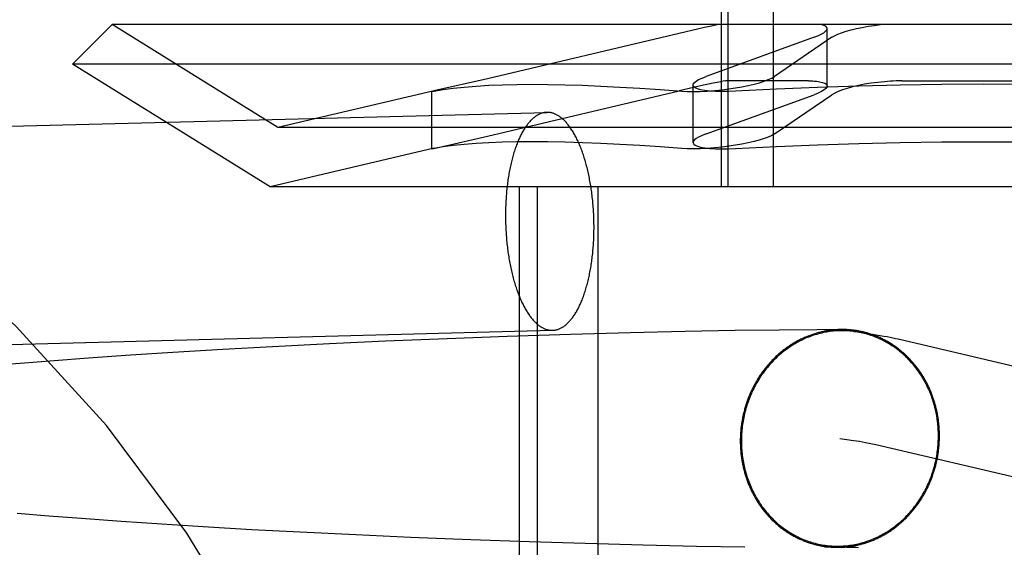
# Model space of a CAD drawing. Header units: inches. Extents: x 0 to 227, y 0 to 147.
# Tile 49 of 83: x 78.6997 to 78.8759, y 74.8325 to 74.9268. Entities that reach past the tile are written whole.
import ezdxf

# ---------------------------------------------------------------- set-up
doc = ezdxf.new("R2010")
doc.units = ezdxf.units.IN
doc.header["$LTSCALE"] = 12.466667
doc.header["$MEASUREMENT"] = 0
doc.linetypes.add('HIDDEN', pattern=[0.2, 0.1, -0.1])
doc.layers.add('DEFAULT_2', color=8, linetype='HIDDEN')

msp = doc.modelspace()

# ---------------------------------------------------------------- linework, layer by layer
at = {"layer": 'DEFAULT_2', "color": 8, "linetype": 'HIDDEN'}
for p, q in [((78.82524, 74.89695), (78.82524, 75.00195)), ((78.82646, 74.89695), (78.82646, 75.00195)), ((78.83458, 74.89695), (78.83458, 75.00195)), ((78.71619, 74.92595), (78.70911, 74.91887)), ((79.02804, 74.92595), (78.71619, 74.92595)), ((78.74586, 74.90754), (78.71619, 74.92595)), ((78.84415, 74.91497), (78.84415, 74.92525)), ((78.81769, 74.92438), (78.7834, 74.91627)), ((78.84181, 74.92368), (78.8225, 74.91668)), ((78.84502, 74.92368), (78.83475, 74.91668)), ((79.03511, 74.91887), (78.70911, 74.91887)), ((78.74448, 74.89695), (78.70911, 74.91887)), ((78.7834, 74.91627), (78.77379, 74.91409)), ((78.82016, 74.90486), (78.82016, 74.91513)), ((78.84083, 74.91588), (78.82624, 74.91588)), ((78.85753, 74.91588), (78.8867, 74.91588)), ((78.77383, 74.9141), (78.74586, 74.90754)), ((78.77379, 74.91409), (78.7734, 74.91399)), ((78.7734, 74.91399), (78.7738, 74.91405)), ((78.7734, 74.90373), (78.7734, 74.914)), ((78.7834, 74.906), (78.81768, 74.91411)), ((78.8225, 74.90641), (78.84181, 74.91341)), ((78.83475, 74.90641), (78.84502, 74.91341)), ((78.58659, 74.90489), (78.79401, 74.91026)), ((78.99836, 74.90754), (78.74586, 74.90754)), ((78.77379, 74.90382), (78.7834, 74.906)), ((78.77383, 74.90383), (78.74448, 74.89695)), ((78.7734, 74.90372), (78.77379, 74.90382)), ((78.7738, 74.90378), (78.7734, 74.90372)), ((78.99975, 74.89695), (78.74448, 74.89695)), ((78.78911, 74.7407), (78.78911, 74.89695)), ((78.79235, 74.7407), (78.79235, 74.89695)), ((78.80318, 74.7407), (78.80318, 74.89695)), ((78.79826, 74.87052), (78.7869, 74.87016)), ((78.80893, 74.87081), (78.79826, 74.87052)), ((78.81878, 74.87104), (78.80893, 74.87081)), ((78.82768, 74.87121), (78.81878, 74.87104)), ((78.83555, 74.87132), (78.82768, 74.87121)), ((78.84229, 74.87138), (78.83555, 74.87132)), ((78.84681, 74.87141), (78.84229, 74.87138)), ((78.75509, 74.86885), (78.74493, 74.86834)), ((78.76513, 74.86931), (78.75509, 74.86885)), ((78.77619, 74.86977), (78.76513, 74.86931)), ((78.7869, 74.87016), (78.77619, 74.86977)), ((78.85686, 74.86973), (78.98666, 74.83933)), ((78.71951, 74.86682), (78.712, 74.8663)), ((78.72709, 74.86731), (78.71951, 74.86682)), ((78.736, 74.86785), (78.72709, 74.86731)), ((78.74493, 74.86834), (78.736, 74.86785)), ((78.69975, 74.86536), (78.69379, 74.86486)), ((78.70583, 74.86584), (78.69975, 74.86536)), ((78.712, 74.8663), (78.70583, 74.86584)), ((78.85287, 74.85084), (78.98226, 74.82054)), ((78.70487, 74.83804), (78.69919, 74.83851)), ((78.7107, 74.83759), (78.70487, 74.83804)), ((78.71784, 74.83708), (78.7107, 74.83759)), ((78.72512, 74.83658), (78.71784, 74.83708)), ((78.73249, 74.83612), (78.72512, 74.83658)), ((78.74117, 74.83561), (78.73249, 74.83612)), ((78.74988, 74.83515), (78.74117, 74.83561)), ((78.75981, 74.83466), (78.74988, 74.83515)), ((78.76962, 74.83422), (78.75981, 74.83466)), ((78.78042, 74.83379), (78.76962, 74.83422)), ((78.79086, 74.83342), (78.78042, 74.83379)), ((78.80083, 74.83311), (78.79086, 74.83342)), ((78.81123, 74.83283), (78.80083, 74.83311)), ((78.8208, 74.83261), (78.81123, 74.83283)), ((78.82942, 74.83246), (78.8208, 74.83261)), ((78.84796, 74.83248), (78.84366, 74.83246)), ((78.84459, 74.83272), (78.84519, 74.83263)), ((78.84519, 74.83263), (78.84574, 74.83255)), ((78.84574, 74.83255), (78.84623, 74.83247)), ((78.84623, 74.83247), (78.84668, 74.8324)), ((78.84761, 74.83246), (78.84763, 74.83246)), ((78.84765, 74.83246), (78.84767, 74.83246)), ((78.84769, 74.83246), (78.84771, 74.83247)), ((78.84773, 74.83247), (78.84774, 74.83247)), ((78.84776, 74.83247), (78.84782, 74.83247)), ((78.84782, 74.83247), (78.84788, 74.83247)), ((78.84788, 74.83247), (78.84794, 74.83247)), ((78.84794, 74.83247), (78.84803, 74.83247)), ((78.84796, 74.83248), (78.84845, 74.83248)), ((78.84803, 74.83247), (78.84813, 74.83248)), ((78.84813, 74.83248), (78.84824, 74.83248)), ((78.84845, 74.83248), (78.84863, 74.83248)), ((78.84863, 74.83248), (78.84885, 74.83247)), ((78.84885, 74.83247), (78.84911, 74.83247)), ((78.84911, 74.83247), (78.84941, 74.83246)), ((78.84941, 74.83246), (78.84977, 74.83245))]:
    msp.add_line(p, q, dxfattribs=at)
for points in [[(78.82474, 74.92595), (78.824, 74.9258), (78.82316, 74.92562), (78.82221, 74.92542), (78.82118, 74.92518), (78.81769, 74.92438)], [(78.84181, 74.92368), (78.8425, 74.92396), (78.84308, 74.92423), (78.84354, 74.9245), (78.84388, 74.92476), (78.84408, 74.92501), (78.84415, 74.92525)], [(78.84415, 74.92525), (78.84409, 74.92546), (78.8439, 74.92565), (78.84358, 74.92581), (78.84315, 74.92595)], [(78.84502, 74.92368), (78.84548, 74.92396), (78.84606, 74.92423), (78.84675, 74.9245), (78.84755, 74.92476), (78.84843, 74.92501), (78.84939, 74.92524), (78.85042, 74.92546), (78.85148, 74.92565), (78.85259, 74.92581), (78.8537, 74.92595)], [(78.82016, 74.91513), (78.8202, 74.9153), (78.82037, 74.91556), (78.8207, 74.91583), (78.82116, 74.91611), (78.82177, 74.91639), (78.8225, 74.91668)], [(78.82535, 74.91431), (78.82655, 74.91446), (78.82775, 74.91463), (78.82891, 74.91483), (78.83003, 74.91506), (78.83107, 74.9153), (78.83203, 74.91556), (78.83288, 74.91583), (78.83363, 74.91611), (78.83426, 74.91639), (78.83475, 74.91668)], [(78.7738, 74.91405), (78.77545, 74.91434), (78.77726, 74.91458), (78.77923, 74.91479), (78.78135, 74.91496), (78.78362, 74.9151), (78.78604, 74.9152), (78.78861, 74.91525), (78.79133, 74.91527), (78.7942, 74.91525), (78.7972, 74.9152), (78.80035, 74.9151), (78.80363, 74.91496), (78.80706, 74.91479), (78.81061, 74.91458), (78.8143, 74.91434), (78.81813, 74.91405)], [(78.82624, 74.91588), (78.82596, 74.91587), (78.82556, 74.91582), (78.82506, 74.91573), (78.82445, 74.91562), (78.82374, 74.91547), (78.82293, 74.9153), (78.82203, 74.9151), (78.82104, 74.91488), (78.81768, 74.91411)], [(78.8215, 74.91431), (78.82096, 74.91446), (78.82055, 74.91463), (78.82029, 74.91483), (78.82017, 74.91506), (78.82016, 74.91513)], [(78.87211, 74.91527), (78.86466, 74.91524), (78.85722, 74.91513), (78.8498, 74.91496), (78.84241, 74.91473), (78.83507, 74.91442), (78.82778, 74.91405)], [(78.84083, 74.91588), (78.84121, 74.91588), (78.84157, 74.91587), (78.84191, 74.91585), (78.84223, 74.91582), (78.84253, 74.91578), (78.84281, 74.91574)], [(78.84415, 74.91498), (78.84412, 74.91481), (78.84394, 74.91455), (78.84361, 74.91427), (78.84315, 74.91399), (78.84254, 74.9137), (78.84181, 74.91341)], [(78.84281, 74.91574), (78.84335, 74.91562), (78.84375, 74.91546), (78.84402, 74.91527), (78.84414, 74.91505), (78.84415, 74.91498)], [(78.85442, 74.91574), (78.85322, 74.91562), (78.85203, 74.91546), (78.85087, 74.91527), (78.84976, 74.91505), (78.84871, 74.91481), (78.84775, 74.91455), (78.84689, 74.91427), (78.84614, 74.91399), (78.84552, 74.9137), (78.84502, 74.91341)], [(78.85753, 74.91588), (78.85703, 74.91588), (78.85652, 74.91587), (78.856, 74.91585), (78.85548, 74.91582), (78.85495, 74.91578), (78.85442, 74.91574)], [(78.91645, 74.91405), (78.90916, 74.91442), (78.90182, 74.91472), (78.89443, 74.91496), (78.88701, 74.91513), (78.87957, 74.91524), (78.87211, 74.91527)], [(78.81813, 74.91405), (78.81911, 74.914), (78.82022, 74.91399), (78.82142, 74.91401), (78.82269, 74.91407), (78.82401, 74.91417), (78.82535, 74.91431)], [(78.82778, 74.91405), (78.82651, 74.914), (78.82529, 74.91399), (78.82417, 74.91401), (78.82314, 74.91407), (78.82225, 74.91417), (78.8215, 74.91431)], [(78.79401, 74.91026), (78.79391, 74.91025), (78.79378, 74.91024), (78.79366, 74.91023), (78.79354, 74.91021), (78.79342, 74.91019), (78.7933, 74.91016), (78.79318, 74.91013), (78.79306, 74.91009), (78.79294, 74.91005), (78.79282, 74.91), (78.7927, 74.90995), (78.79258, 74.9099), (78.79246, 74.90984), (78.79235, 74.90977), (78.79223, 74.9097), (78.79211, 74.90963), (78.792, 74.90955), (78.79188, 74.90947), (78.79177, 74.90938), (78.79165, 74.90929), (78.79154, 74.9092), (78.79143, 74.9091), (78.79131, 74.90899), (78.7912, 74.90888), (78.79109, 74.90877), (78.79098, 74.90865), (78.79087, 74.90853), (78.79077, 74.90841), (78.79066, 74.90828), (78.79055, 74.90814), (78.79045, 74.90801), (78.79034, 74.90786), (78.79024, 74.90772), (78.79014, 74.90757), (78.79004, 74.90741), (78.78994, 74.90725), (78.78984, 74.90709), (78.78974, 74.90693), (78.78964, 74.90676), (78.78955, 74.90658), (78.78945, 74.90641), (78.78936, 74.90622), (78.78927, 74.90604), (78.78918, 74.90585), (78.78909, 74.90566), (78.789, 74.90546), (78.78891, 74.90526), (78.78883, 74.90506), (78.78874, 74.90486), (78.78866, 74.90465), (78.78858, 74.90443), (78.7885, 74.90422), (78.78842, 74.904), (78.78834, 74.90378), (78.78827, 74.90355), (78.78819, 74.90333), (78.78812, 74.90309), (78.78805, 74.90286), (78.78798, 74.90262), (78.78791, 74.90238), (78.78784, 74.90214), (78.78778, 74.9019), (78.78772, 74.90165), (78.78765, 74.9014), (78.78759, 74.90114), (78.78754, 74.90089), (78.78748, 74.90063), (78.78742, 74.90037), (78.78737, 74.90011), (78.78732, 74.89984), (78.78727, 74.89958), (78.78722, 74.89931), (78.78717, 74.89904), (78.78713, 74.89877), (78.78708, 74.89849), (78.78704, 74.89821), (78.787, 74.89794), (78.78697, 74.89766), (78.78693, 74.89737), (78.78689, 74.89709), (78.78686, 74.89681), (78.78683, 74.89652), (78.7868, 74.89623), (78.78678, 74.89594), (78.78675, 74.89565), (78.78673, 74.89536), (78.78671, 74.89507), (78.78669, 74.89478), (78.78667, 74.89448), (78.78665, 74.89419), (78.78664, 74.89389), (78.78663, 74.8936), (78.78662, 74.8933), (78.78661, 74.893), (78.7866, 74.8927), (78.7866, 74.8924), (78.78659, 74.8921), (78.78659, 74.8918)], [(78.80244, 74.88973), (78.80244, 74.89003), (78.80243, 74.89033), (78.80243, 74.89063), (78.80242, 74.89093), (78.80241, 74.89123), (78.8024, 74.89153), (78.80239, 74.89183), (78.80238, 74.89213), (78.80236, 74.89243), (78.80234, 74.89273), (78.80232, 74.89302), (78.8023, 74.89332), (78.80228, 74.89362), (78.80225, 74.89392), (78.80223, 74.89421), (78.8022, 74.89451), (78.80217, 74.8948), (78.80213, 74.89509), (78.8021, 74.89539), (78.80206, 74.89568), (78.80203, 74.89597), (78.80199, 74.89626), (78.80195, 74.89654), (78.8019, 74.89683), (78.80186, 74.89711), (78.80181, 74.8974), (78.80176, 74.89768), (78.80171, 74.89796), (78.80166, 74.89824), (78.80161, 74.89851), (78.80155, 74.89879), (78.80149, 74.89906), (78.80144, 74.89933), (78.80138, 74.8996), (78.80131, 74.89987), (78.80125, 74.90013), (78.80119, 74.90039), (78.80112, 74.90065), (78.80105, 74.90091), (78.80098, 74.90117), (78.80091, 74.90142), (78.80084, 74.90167), (78.80076, 74.90192), (78.80069, 74.90216), (78.80061, 74.9024), (78.80053, 74.90264), (78.80045, 74.90288), (78.80037, 74.90311), (78.80029, 74.90334), (78.8002, 74.90357), (78.80012, 74.9038), (78.80003, 74.90402), (78.79994, 74.90424), (78.79985, 74.90445), (78.79976, 74.90466), (78.79967, 74.90487), (78.79958, 74.90508), (78.79948, 74.90528), (78.79939, 74.90548), (78.79929, 74.90567), (78.79919, 74.90587), (78.79909, 74.90605), (78.79899, 74.90624), (78.79889, 74.90642), (78.79879, 74.9066), (78.79869, 74.90677), (78.79858, 74.90694), (78.79848, 74.9071), (78.79837, 74.90727), (78.79826, 74.90742), (78.79815, 74.90758), (78.79805, 74.90773), (78.79794, 74.90787), (78.79783, 74.90802), (78.79771, 74.90815), (78.7976, 74.90829), (78.79749, 74.90842), (78.79738, 74.90854), (78.79726, 74.90866), (78.79715, 74.90878), (78.79703, 74.90889), (78.79692, 74.909), (78.7968, 74.90911), (78.79668, 74.9092), (78.79657, 74.9093), (78.79645, 74.90939), (78.79633, 74.90948), (78.79621, 74.90956), (78.79609, 74.90964), (78.79597, 74.90971), (78.79585, 74.90978), (78.79573, 74.90984), (78.79561, 74.9099), (78.79549, 74.90996), (78.79537, 74.91001), (78.79525, 74.91005), (78.79512, 74.91009), (78.795, 74.91013), (78.79488, 74.91016), (78.79476, 74.91019), (78.79464, 74.91021), (78.79451, 74.91023), (78.79439, 74.91025), (78.79427, 74.91025), (78.79415, 74.91026), (78.79403, 74.91026)], [(78.8225, 74.90641), (78.82177, 74.90612), (78.82116, 74.90584), (78.8207, 74.90556), (78.82037, 74.90528), (78.8202, 74.90503), (78.82016, 74.90486)], [(78.83475, 74.90641), (78.83425, 74.90612), (78.83363, 74.90584), (78.83288, 74.90556), (78.83202, 74.90528), (78.83107, 74.90503), (78.83002, 74.90478), (78.82891, 74.90456), (78.82774, 74.90436), (78.82655, 74.90419), (78.82535, 74.90403)], [(78.81813, 74.90378), (78.8143, 74.90406), (78.81061, 74.90431), (78.80706, 74.90452), (78.80363, 74.90469), (78.80035, 74.90483), (78.7972, 74.90492), (78.7942, 74.90498), (78.79133, 74.905), (78.78861, 74.90498), (78.78604, 74.90492), (78.78362, 74.90483), (78.78135, 74.90469), (78.77923, 74.90452), (78.77726, 74.90431), (78.77545, 74.90406), (78.7738, 74.90378)], [(78.82535, 74.90403), (78.82401, 74.9039), (78.82269, 74.9038), (78.82142, 74.90374), (78.82022, 74.90372), (78.81912, 74.90373), (78.81813, 74.90378)], [(78.82016, 74.90486), (78.82017, 74.90478), (78.82029, 74.90456), (78.82055, 74.90436), (78.82096, 74.90419), (78.8215, 74.90403)], [(78.8215, 74.90403), (78.82225, 74.9039), (78.82314, 74.9038), (78.82417, 74.90374), (78.82529, 74.90372), (78.82651, 74.90373), (78.82778, 74.90378)], [(78.82778, 74.90378), (78.83507, 74.90415), (78.84241, 74.90445), (78.8498, 74.90469), (78.85722, 74.90486), (78.86466, 74.90496), (78.87211, 74.905)], [(78.87211, 74.905), (78.87957, 74.90496), (78.88701, 74.90486), (78.89443, 74.90469), (78.90182, 74.90445), (78.90916, 74.90415), (78.91645, 74.90378)], [(78.78659, 74.8918), (78.78659, 74.8915), (78.7866, 74.8912), (78.7866, 74.8909), (78.78661, 74.8906), (78.78662, 74.8903), (78.78663, 74.89), (78.78664, 74.8897), (78.78665, 74.8894), (78.78667, 74.8891), (78.78669, 74.88881), (78.78671, 74.88851), (78.78673, 74.88821), (78.78675, 74.88791), (78.78678, 74.88761), (78.7868, 74.88732), (78.78683, 74.88702), (78.78686, 74.88673), (78.78689, 74.88644), (78.78693, 74.88614), (78.78697, 74.88585), (78.787, 74.88556), (78.78704, 74.88527), (78.78708, 74.88499), (78.78713, 74.8847), (78.78717, 74.88442), (78.78722, 74.88413), (78.78727, 74.88385), (78.78732, 74.88357), (78.78737, 74.88329), (78.78742, 74.88302), (78.78748, 74.88274), (78.78754, 74.88247), (78.78759, 74.8822), (78.78765, 74.88193), (78.78772, 74.88166), (78.78778, 74.8814), (78.78784, 74.88114), (78.78791, 74.88088), (78.78798, 74.88062), (78.78805, 74.88037), (78.78812, 74.88011), (78.78819, 74.87986), (78.78827, 74.87961), (78.78834, 74.87937), (78.78842, 74.87913), (78.7885, 74.87889), (78.78858, 74.87865), (78.78866, 74.87842), (78.78874, 74.87819), (78.78883, 74.87796), (78.78891, 74.87773), (78.789, 74.87751), (78.78909, 74.87729), (78.78918, 74.87708), (78.78927, 74.87687), (78.78936, 74.87666), (78.78945, 74.87645), (78.78955, 74.87625), (78.78964, 74.87605), (78.78974, 74.87586), (78.78984, 74.87566), (78.78994, 74.87548), (78.79004, 74.87529), (78.79014, 74.87511), (78.79024, 74.87493), (78.79034, 74.87476), (78.79045, 74.87459), (78.79055, 74.87443), (78.79066, 74.87426), (78.79077, 74.87411), (78.79087, 74.87395), (78.79098, 74.8738), (78.79109, 74.87366), (78.7912, 74.87351), (78.79131, 74.87338), (78.79143, 74.87324), (78.79154, 74.87311), (78.79165, 74.87299), (78.79177, 74.87287), (78.79188, 74.87275), (78.792, 74.87264), (78.79211, 74.87253), (78.79223, 74.87243), (78.79235, 74.87233), (78.79246, 74.87223), (78.79258, 74.87214), (78.7927, 74.87205), (78.79282, 74.87197), (78.79294, 74.87189), (78.79306, 74.87182), (78.79318, 74.87175), (78.7933, 74.87169), (78.79342, 74.87163), (78.79354, 74.87157), (78.79366, 74.87152), (78.79378, 74.87148), (78.79391, 74.87144), (78.79403, 74.8714), (78.79415, 74.87137), (78.79427, 74.87134), (78.79439, 74.87132), (78.79451, 74.8713), (78.79464, 74.87128), (78.79476, 74.87128), (78.79488, 74.87127), (78.795, 74.87127)], [(78.79502, 74.87127), (78.79512, 74.87128), (78.79525, 74.87129), (78.79537, 74.8713), (78.79549, 74.87132), (78.79561, 74.87134), (78.79573, 74.87137), (78.79585, 74.8714), (78.79597, 74.87144), (78.79609, 74.87148), (78.79621, 74.87153), (78.79633, 74.87158), (78.79645, 74.87163), (78.79657, 74.87169), (78.79668, 74.87176), (78.7968, 74.87183), (78.79692, 74.8719), (78.79703, 74.87198), (78.79715, 74.87206), (78.79726, 74.87215), (78.79738, 74.87224), (78.79749, 74.87233), (78.7976, 74.87243), (78.79771, 74.87254), (78.79783, 74.87265), (78.79794, 74.87276), (78.79805, 74.87288), (78.79815, 74.873), (78.79826, 74.87312), (78.79837, 74.87325), (78.79848, 74.87339), (78.79858, 74.87353), (78.79869, 74.87367), (78.79879, 74.87381), (78.79889, 74.87396), (78.79899, 74.87412), (78.79909, 74.87428), (78.79919, 74.87444), (78.79929, 74.8746), (78.79939, 74.87477), (78.79948, 74.87495), (78.79958, 74.87513), (78.79967, 74.87531), (78.79976, 74.87549), (78.79985, 74.87568), (78.79994, 74.87587), (78.80003, 74.87607), (78.80012, 74.87627), (78.8002, 74.87647), (78.80029, 74.87667), (78.80037, 74.87688), (78.80045, 74.8771), (78.80053, 74.87731), (78.80061, 74.87753), (78.80069, 74.87775), (78.80076, 74.87798), (78.80084, 74.87821), (78.80091, 74.87844), (78.80098, 74.87867), (78.80105, 74.87891), (78.80112, 74.87915), (78.80119, 74.87939), (78.80125, 74.87963), (78.80131, 74.87988), (78.80138, 74.88013), (78.80144, 74.88039), (78.80149, 74.88064), (78.80155, 74.8809), (78.80161, 74.88116), (78.80166, 74.88142), (78.80171, 74.88169), (78.80176, 74.88195), (78.80181, 74.88222), (78.80186, 74.88249), (78.8019, 74.88276), (78.80195, 74.88304), (78.80199, 74.88332), (78.80203, 74.88359), (78.80206, 74.88387), (78.8021, 74.88416), (78.80213, 74.88444), (78.80217, 74.88472), (78.8022, 74.88501), (78.80223, 74.8853), (78.80225, 74.88559), (78.80228, 74.88588), (78.8023, 74.88617), (78.80232, 74.88646), (78.80234, 74.88675), (78.80236, 74.88705), (78.80238, 74.88734), (78.80239, 74.88764), (78.8024, 74.88794), (78.80241, 74.88823), (78.80242, 74.88853), (78.80243, 74.88883), (78.80243, 74.88913), (78.80244, 74.88943), (78.80244, 74.88973)], [(78.58757, 74.8659), (78.79502, 74.87127)], [(78.84679, 74.87141), (78.84661, 74.87141), (78.84644, 74.8714), (78.84626, 74.8714), (78.84609, 74.87139), (78.84591, 74.87138), (78.84574, 74.87137), (78.84556, 74.87136), (78.84539, 74.87134), (78.84521, 74.87132), (78.84504, 74.87131), (78.84487, 74.87128), (78.84469, 74.87126), (78.84452, 74.87124), (78.84434, 74.87121), (78.84417, 74.87118), (78.844, 74.87115), (78.84382, 74.87112), (78.84365, 74.87109), (78.84348, 74.87105), (78.84331, 74.87102), (78.84313, 74.87098), (78.84296, 74.87094), (78.84279, 74.87089), (78.84262, 74.87085), (78.84245, 74.8708), (78.84228, 74.87076), (78.84211, 74.87071), (78.84194, 74.87065), (78.84177, 74.8706), (78.8416, 74.87055), (78.84143, 74.87049), (78.84127, 74.87043), (78.8411, 74.87037), (78.84093, 74.87031), (78.84077, 74.87024), (78.8406, 74.87018), (78.84044, 74.87011), (78.84027, 74.87004), (78.84011, 74.86997), (78.83994, 74.86989), (78.83978, 74.86982), (78.83962, 74.86974), (78.83946, 74.86967), (78.8393, 74.86959), (78.83914, 74.8695), (78.83898, 74.86942), (78.83882, 74.86934), (78.83866, 74.86925), (78.8385, 74.86916), (78.83835, 74.86907), (78.83819, 74.86898), (78.83804, 74.86889), (78.83788, 74.86879), (78.83773, 74.86869), (78.83758, 74.8686), (78.83743, 74.8685), (78.83728, 74.86839), (78.83713, 74.86829), (78.83698, 74.86819), (78.83683, 74.86808), (78.83668, 74.86797), (78.83654, 74.86786), (78.83639, 74.86775), (78.83625, 74.86764), (78.83611, 74.86753), (78.83596, 74.86741), (78.83582, 74.8673), (78.83568, 74.86718), (78.83554, 74.86706), (78.83541, 74.86694), (78.83527, 74.86681), (78.83513, 74.86669), (78.835, 74.86656), (78.83487, 74.86644), (78.83473, 74.86631), (78.8346, 74.86618), (78.83447, 74.86605), (78.83434, 74.86592), (78.83422, 74.86578), (78.83409, 74.86565), (78.83396, 74.86551), (78.83384, 74.86537), (78.83372, 74.86523), (78.83359, 74.86509), (78.83347, 74.86495), (78.83335, 74.86481), (78.83324, 74.86467), (78.83312, 74.86452), (78.833, 74.86437), (78.83289, 74.86423), (78.83278, 74.86408), (78.83266, 74.86393), (78.83255, 74.86378), (78.83244, 74.86362), (78.83234, 74.86347), (78.83223, 74.86332), (78.83213, 74.86316), (78.83202, 74.863), (78.83192, 74.86285), (78.83182, 74.86269), (78.83172, 74.86253), (78.83162, 74.86237), (78.83153, 74.8622), (78.83143, 74.86204), (78.83134, 74.86188), (78.83125, 74.86171), (78.83115, 74.86155), (78.83107, 74.86138), (78.83098, 74.86121), (78.83089, 74.86104), (78.83081, 74.86087), (78.83072, 74.8607), (78.83064, 74.86053), (78.83056, 74.86036), (78.83048, 74.86019), (78.83041, 74.86002), (78.83033, 74.85984), (78.83026, 74.85967), (78.83018, 74.85949), (78.83011, 74.85931), (78.83004, 74.85914), (78.82998, 74.85896), (78.82991, 74.85878), (78.82985, 74.8586), (78.82978, 74.85842), (78.82972, 74.85824), (78.82966, 74.85806), (78.8296, 74.85788), (78.82955, 74.85769), (78.82949, 74.85751), (78.82944, 74.85733), (78.82939, 74.85714), (78.82934, 74.85696), (78.82929, 74.85677), (78.82924, 74.85659), (78.8292, 74.8564), (78.82915, 74.85622), (78.82911, 74.85603), (78.82907, 74.85584), (78.82903, 74.85566), (78.829, 74.85547), (78.82896, 74.85528), (78.82893, 74.85509), (78.8289, 74.8549), (78.82887, 74.85471), (78.82884, 74.85452), (78.82881, 74.85433), (78.82879, 74.85414), (78.82876, 74.85395), (78.82874, 74.85376), (78.82872, 74.85357), (78.82871, 74.85338), (78.82869, 74.85319), (78.82867, 74.853), (78.82866, 74.85281), (78.82865, 74.85262), (78.82864, 74.85243), (78.82863, 74.85224), (78.82863, 74.85205), (78.82862, 74.85186), (78.82862, 74.85166), (78.82862, 74.85147)], [(78.84895, 74.87107), (78.84881, 74.87108), (78.84852, 74.87112), (78.84822, 74.87114), (78.84792, 74.87117), (78.84763, 74.87118), (78.84733, 74.8712), (78.84703, 74.8712), (78.84674, 74.8712), (78.84644, 74.8712), (78.84614, 74.87119), (78.84584, 74.87117), (78.84555, 74.87115), (78.84525, 74.87112), (78.84495, 74.87109), (78.84465, 74.87105), (78.84436, 74.87101), (78.84406, 74.87096), (78.84377, 74.87091), (78.84347, 74.87085), (78.84318, 74.87078), (78.84289, 74.87071), (78.8426, 74.87064), (78.84231, 74.87055), (78.84202, 74.87047), (78.84173, 74.87038), (78.84144, 74.87028), (78.84116, 74.87018), (78.84088, 74.87007), (78.84059, 74.86996), (78.84031, 74.86984), (78.84004, 74.86972), (78.83976, 74.86959), (78.83948, 74.86946), (78.83921, 74.86932), (78.83894, 74.86918), (78.83867, 74.86903), (78.83841, 74.86887), (78.83814, 74.86872), (78.83788, 74.86856), (78.83762, 74.86839), (78.83737, 74.86822), (78.83711, 74.86804), (78.83686, 74.86786), (78.83661, 74.86767), (78.83637, 74.86748), (78.83612, 74.86729), (78.83588, 74.86709), (78.83565, 74.86689), (78.83541, 74.86668), (78.83518, 74.86647), (78.83495, 74.86625), (78.83473, 74.86603), (78.83451, 74.86581), (78.83429, 74.86558), (78.83408, 74.86535), (78.83387, 74.86511), (78.83366, 74.86487), (78.83346, 74.86463), (78.83326, 74.86439), (78.83306, 74.86413), (78.83287, 74.86388), (78.83268, 74.86362), (78.8325, 74.86336), (78.83232, 74.8631), (78.83214, 74.86283), (78.83197, 74.86256), (78.8318, 74.86229), (78.83164, 74.86201), (78.83148, 74.86174), (78.83132, 74.86145), (78.83117, 74.86117), (78.83102, 74.86088), (78.83088, 74.86059), (78.83074, 74.8603), (78.83061, 74.86001), (78.83048, 74.85971), (78.83036, 74.85941), (78.83024, 74.85911), (78.83012, 74.85881), (78.83001, 74.8585), (78.8299, 74.8582), (78.8298, 74.85789), (78.82971, 74.85758), (78.82962, 74.85726), (78.82953, 74.85695), (78.82945, 74.85664), (78.82937, 74.85632), (78.8293, 74.856), (78.82923, 74.85568), (78.82917, 74.85536), (78.82911, 74.85504), (78.82906, 74.85472), (78.82901, 74.8544), (78.82897, 74.85408), (78.82893, 74.85375), (78.8289, 74.85343), (78.82887, 74.8531), (78.82885, 74.85278), (78.82883, 74.85245), (78.82882, 74.85213), (78.82881, 74.8518), (78.82881, 74.85148)], [(78.86426, 74.8524), (78.86426, 74.85259), (78.86425, 74.85278), (78.86425, 74.85297), (78.86424, 74.85316), (78.86423, 74.85335), (78.86423, 74.85354), (78.86421, 74.85373), (78.8642, 74.85392), (78.86419, 74.85411), (78.86417, 74.8543), (78.86415, 74.85449), (78.86413, 74.85468), (78.86411, 74.85487), (78.86409, 74.85506), (78.86406, 74.85525), (78.86404, 74.85544), (78.86401, 74.85562), (78.86398, 74.85581), (78.86395, 74.856), (78.86391, 74.85619), (78.86388, 74.85637), (78.86384, 74.85656), (78.8638, 74.85674), (78.86376, 74.85693), (78.86372, 74.85711), (78.86368, 74.8573), (78.86363, 74.85748), (78.86359, 74.85766), (78.86354, 74.85785), (78.86349, 74.85803), (78.86344, 74.85821), (78.86338, 74.85839), (78.86333, 74.85857), (78.86327, 74.85875), (78.86321, 74.85893), (78.86315, 74.85911), (78.86309, 74.85928), (78.86303, 74.85946), (78.86297, 74.85964), (78.8629, 74.85981), (78.86283, 74.85999), (78.86276, 74.86016), (78.86269, 74.86033), (78.86262, 74.8605), (78.86255, 74.86068), (78.86247, 74.86085), (78.86239, 74.86102), (78.86231, 74.86118), (78.86223, 74.86135), (78.86215, 74.86152), (78.86207, 74.86168), (78.86198, 74.86185), (78.8619, 74.86201), (78.86181, 74.86218), (78.86172, 74.86234), (78.86163, 74.8625), (78.86154, 74.86266), (78.86144, 74.86282), (78.86135, 74.86298), (78.86125, 74.86313), (78.86116, 74.86329), (78.86106, 74.86344), (78.86096, 74.8636), (78.86085, 74.86375), (78.86075, 74.8639), (78.86064, 74.86405), (78.86054, 74.8642), (78.86043, 74.86435), (78.86032, 74.8645), (78.86021, 74.86464), (78.8601, 74.86479), (78.85999, 74.86493), (78.85987, 74.86507), (78.85976, 74.86521), (78.85964, 74.86535), (78.85952, 74.86549), (78.8594, 74.86562), (78.85928, 74.86576), (78.85916, 74.86589), (78.85904, 74.86603), (78.85891, 74.86616), (78.85879, 74.86629), (78.85866, 74.86642), (78.85853, 74.86654), (78.8584, 74.86667), (78.85827, 74.86679), (78.85814, 74.86692), (78.85801, 74.86704), (78.85788, 74.86716), (78.85774, 74.86728), (78.85761, 74.86739), (78.85747, 74.86751), (78.85733, 74.86762), (78.85719, 74.86773), (78.85705, 74.86785), (78.85691, 74.86796), (78.85677, 74.86806), (78.85663, 74.86817), (78.85648, 74.86827), (78.85634, 74.86838), (78.85619, 74.86848), (78.85604, 74.86858), (78.8559, 74.86868), (78.85575, 74.86877), (78.8556, 74.86887), (78.85545, 74.86896), (78.8553, 74.86905), (78.85514, 74.86915), (78.85499, 74.86923), (78.85484, 74.86932), (78.85468, 74.86941), (78.85453, 74.86949), (78.85437, 74.86957), (78.85421, 74.86965), (78.85406, 74.86973), (78.8539, 74.86981), (78.85374, 74.86988), (78.85358, 74.86996), (78.85342, 74.87003), (78.85326, 74.8701), (78.85309, 74.87016), (78.85293, 74.87023), (78.85277, 74.8703), (78.85261, 74.87036), (78.85244, 74.87042), (78.85228, 74.87048), (78.85211, 74.87054), (78.85194, 74.87059), (78.85178, 74.87065), (78.85161, 74.8707), (78.85144, 74.87075), (78.85127, 74.8708), (78.85111, 74.87084), (78.85094, 74.87089), (78.85077, 74.87093), (78.8506, 74.87097), (78.85043, 74.87101), (78.85026, 74.87105), (78.85009, 74.87108), (78.84991, 74.87112), (78.84974, 74.87115), (78.84957, 74.87118), (78.8494, 74.87121), (78.84923, 74.87123), (78.84905, 74.87126), (78.84888, 74.87128), (78.84871, 74.8713), (78.84853, 74.87132), (78.84836, 74.87134), (78.84818, 74.87135), (78.84801, 74.87137), (78.84784, 74.87138), (78.84766, 74.87139), (78.84749, 74.8714), (78.84731, 74.8714), (78.84714, 74.8714), (78.84696, 74.87141), (78.84681, 74.87141)], [(78.84895, 74.87107), (78.84959, 74.87098), (78.85024, 74.87089), (78.8509, 74.8708), (78.85157, 74.8707), (78.85226, 74.87059), (78.85296, 74.87048), (78.85364, 74.87036), (78.85429, 74.87025), (78.85488, 74.87014), (78.85543, 74.87003), (78.85594, 74.86993), (78.85641, 74.86982), (78.85686, 74.86973)], [(78.86407, 74.85239), (78.86407, 74.85272), (78.86406, 74.85304), (78.86405, 74.85337), (78.86403, 74.85369), (78.86401, 74.85401), (78.86398, 74.85434), (78.86395, 74.85466), (78.86391, 74.85498), (78.86387, 74.8553), (78.86382, 74.85562), (78.86377, 74.85594), (78.86371, 74.85626), (78.86365, 74.85658), (78.86358, 74.85689), (78.86351, 74.8572), (78.86343, 74.85752), (78.86335, 74.85783), (78.86326, 74.85814), (78.86317, 74.85844), (78.86307, 74.85875), (78.86297, 74.85905), (78.86287, 74.85935), (78.86276, 74.85965), (78.86264, 74.85995), (78.86252, 74.86024), (78.8624, 74.86054), (78.86227, 74.86083), (78.86213, 74.86111), (78.862, 74.8614), (78.86185, 74.86168), (78.86171, 74.86196), (78.86156, 74.86224), (78.8614, 74.86251), (78.86124, 74.86278), (78.86108, 74.86305), (78.86091, 74.86331), (78.86074, 74.86357), (78.86056, 74.86383), (78.86038, 74.86409), (78.8602, 74.86434), (78.86001, 74.86458), (78.85982, 74.86483), (78.85962, 74.86507), (78.85942, 74.8653), (78.85922, 74.86554), (78.85901, 74.86577), (78.8588, 74.86599), (78.85859, 74.86621), (78.85837, 74.86643), (78.85815, 74.86664), (78.85792, 74.86685), (78.85769, 74.86705), (78.85746, 74.86725), (78.85723, 74.86745), (78.85699, 74.86764), (78.85675, 74.86782), (78.85651, 74.86801), (78.85626, 74.86818), (78.85602, 74.86836), (78.85576, 74.86852), (78.85551, 74.86869), (78.85525, 74.86884), (78.85499, 74.869), (78.85473, 74.86915), (78.85447, 74.86929), (78.8542, 74.86943), (78.85393, 74.86956), (78.85366, 74.86969), (78.85339, 74.86982), (78.85312, 74.86993), (78.85284, 74.87005), (78.85256, 74.87016), (78.85228, 74.87026), (78.852, 74.87036), (78.85172, 74.87045), (78.85143, 74.87054), (78.85115, 74.87062), (78.85086, 74.8707), (78.85057, 74.87077), (78.85028, 74.87083), (78.84999, 74.87089), (78.84969, 74.87095), (78.8494, 74.871), (78.84911, 74.87104)], [(78.82862, 74.85147), (78.82862, 74.85128), (78.82862, 74.85109), (78.82863, 74.8509), (78.82863, 74.85071), (78.82864, 74.85052), (78.82865, 74.85033), (78.82866, 74.85014), (78.82867, 74.84995), (78.82869, 74.84976), (78.82871, 74.84957), (78.82872, 74.84938), (78.82874, 74.84919), (78.82876, 74.849), (78.82879, 74.84881), (78.82881, 74.84862), (78.82884, 74.84843), (78.82887, 74.84825), (78.8289, 74.84806), (78.82893, 74.84787), (78.82896, 74.84768), (78.829, 74.8475), (78.82903, 74.84731), (78.82907, 74.84713), (78.82911, 74.84694), (78.82915, 74.84676), (78.8292, 74.84657), (78.82924, 74.84639), (78.82929, 74.84621), (78.82934, 74.84602), (78.82939, 74.84584), (78.82944, 74.84566), (78.82949, 74.84548), (78.82955, 74.8453), (78.8296, 74.84512), (78.82966, 74.84494), (78.82972, 74.84476), (78.82978, 74.84459), (78.82985, 74.84441), (78.82991, 74.84423), (78.82998, 74.84406), (78.83004, 74.84388), (78.83011, 74.84371), (78.83018, 74.84354), (78.83026, 74.84337), (78.83033, 74.84319), (78.83041, 74.84302), (78.83048, 74.84285), (78.83056, 74.84269), (78.83064, 74.84252), (78.83072, 74.84235), (78.83081, 74.84219), (78.83089, 74.84202), (78.83098, 74.84186), (78.83107, 74.84169), (78.83115, 74.84153), (78.83125, 74.84137), (78.83134, 74.84121), (78.83143, 74.84105), (78.83153, 74.84089), (78.83162, 74.84074), (78.83172, 74.84058), (78.83182, 74.84043), (78.83192, 74.84027), (78.83202, 74.84012), (78.83213, 74.83997), (78.83223, 74.83982), (78.83234, 74.83967), (78.83244, 74.83952), (78.83255, 74.83937), (78.83266, 74.83923), (78.83278, 74.83908), (78.83289, 74.83894), (78.833, 74.8388), (78.83312, 74.83866), (78.83324, 74.83852), (78.83335, 74.83838), (78.83347, 74.83825), (78.83359, 74.83811), (78.83372, 74.83798), (78.83384, 74.83784), (78.83396, 74.83771), (78.83409, 74.83758), (78.83422, 74.83745), (78.83434, 74.83733), (78.83447, 74.8372), (78.8346, 74.83708), (78.83473, 74.83695), (78.83487, 74.83683), (78.835, 74.83671), (78.83513, 74.83659), (78.83527, 74.83648), (78.83541, 74.83636), (78.83554, 74.83625), (78.83568, 74.83613), (78.83582, 74.83602), (78.83596, 74.83591), (78.83611, 74.83581), (78.83625, 74.8357), (78.83639, 74.8356), (78.83654, 74.83549), (78.83668, 74.83539), (78.83683, 74.83529), (78.83698, 74.83519), (78.83713, 74.8351), (78.83728, 74.835), (78.83743, 74.83491), (78.83758, 74.83481), (78.83773, 74.83472), (78.83788, 74.83464), (78.83804, 74.83455), (78.83819, 74.83446), (78.83835, 74.83438), (78.8385, 74.8343), (78.83866, 74.83422), (78.83882, 74.83414), (78.83898, 74.83406), (78.83914, 74.83399), (78.8393, 74.83391), (78.83946, 74.83384), (78.83962, 74.83377), (78.83978, 74.83371), (78.83994, 74.83364), (78.84011, 74.83357), (78.84027, 74.83351), (78.84044, 74.83345), (78.8406, 74.83339), (78.84077, 74.83333), (78.84093, 74.83328), (78.8411, 74.83322), (78.84127, 74.83317), (78.84143, 74.83312), (78.8416, 74.83307), (78.84177, 74.83303), (78.84194, 74.83298), (78.84211, 74.83294), (78.84228, 74.8329), (78.84245, 74.83286), (78.84262, 74.83282), (78.84279, 74.83279), (78.84296, 74.83275), (78.84313, 74.83272), (78.84331, 74.83269), (78.84348, 74.83266), (78.84365, 74.83264), (78.84382, 74.83261), (78.844, 74.83259), (78.84417, 74.83257), (78.84434, 74.83255), (78.84452, 74.83253), (78.84469, 74.83252), (78.84487, 74.8325), (78.84504, 74.83249), (78.84521, 74.83248), (78.84539, 74.83247), (78.84556, 74.83247), (78.84574, 74.83246), (78.84591, 74.83246), (78.84608, 74.83246)], [(78.82881, 74.85148), (78.82881, 74.85115), (78.82882, 74.85083), (78.82883, 74.8505), (78.82885, 74.85018), (78.82887, 74.84985), (78.8289, 74.84953), (78.82893, 74.84921), (78.82897, 74.84889), (78.82901, 74.84857), (78.82906, 74.84825), (78.82911, 74.84793), (78.82917, 74.84761), (78.82923, 74.84729), (78.8293, 74.84698), (78.82937, 74.84666), (78.82945, 74.84635), (78.82953, 74.84604), (78.82962, 74.84573), (78.82971, 74.84543), (78.8298, 74.84512), (78.8299, 74.84482), (78.83001, 74.84452), (78.83012, 74.84422), (78.83024, 74.84392), (78.83036, 74.84362), (78.83048, 74.84333), (78.83061, 74.84304), (78.83074, 74.84275), (78.83088, 74.84247), (78.83102, 74.84219), (78.83117, 74.84191), (78.83132, 74.84163), (78.83148, 74.84136), (78.83164, 74.84109), (78.8318, 74.84082), (78.83197, 74.84056), (78.83214, 74.8403), (78.83232, 74.84004), (78.8325, 74.83978), (78.83268, 74.83953), (78.83287, 74.83929), (78.83306, 74.83904), (78.83326, 74.8388), (78.83346, 74.83857), (78.83366, 74.83833), (78.83387, 74.8381), (78.83408, 74.83788), (78.83429, 74.83766), (78.83451, 74.83744), (78.83473, 74.83723), (78.83495, 74.83702), (78.83518, 74.83682), (78.83541, 74.83662), (78.83565, 74.83642), (78.83588, 74.83623), (78.83612, 74.83605), (78.83637, 74.83586), (78.83661, 74.83569), (78.83686, 74.83551), (78.83711, 74.83535), (78.83737, 74.83518), (78.83762, 74.83502), (78.83788, 74.83487), (78.83814, 74.83472), (78.83841, 74.83458), (78.83867, 74.83444), (78.83894, 74.83431), (78.83921, 74.83418), (78.83948, 74.83405), (78.83976, 74.83393), (78.84004, 74.83382), (78.84031, 74.83371), (78.84059, 74.83361), (78.84088, 74.83351), (78.84116, 74.83342), (78.84144, 74.83333), (78.84173, 74.83325), (78.84202, 74.83317), (78.84231, 74.8331), (78.8426, 74.83304), (78.84289, 74.83297), (78.84318, 74.83292), (78.84347, 74.83287), (78.84377, 74.83283), (78.84459, 74.83272)], [(78.84393, 74.8328), (78.84406, 74.83279), (78.84436, 74.83275), (78.84465, 74.83273), (78.84495, 74.8327), (78.84525, 74.83269), (78.84554, 74.83267), (78.84584, 74.83267), (78.84614, 74.83267), (78.84644, 74.83267), (78.84674, 74.83268), (78.84703, 74.8327), (78.84733, 74.83272), (78.84763, 74.83275), (78.84792, 74.83278), (78.84822, 74.83282), (78.84852, 74.83286), (78.84881, 74.83291), (78.84911, 74.83296), (78.8494, 74.83302), (78.84969, 74.83309), (78.84999, 74.83316), (78.85028, 74.83323), (78.85057, 74.83332), (78.85086, 74.8334), (78.85114, 74.83349), (78.85143, 74.83359), (78.85172, 74.83369), (78.852, 74.8338), (78.85228, 74.83391), (78.85256, 74.83403), (78.85284, 74.83415), (78.85312, 74.83428), (78.85339, 74.83441), (78.85366, 74.83455), (78.85393, 74.83469), (78.8542, 74.83484), (78.85447, 74.83499), (78.85473, 74.83515), (78.85499, 74.83531), (78.85525, 74.83548), (78.85551, 74.83565), (78.85576, 74.83583), (78.85602, 74.83601), (78.85626, 74.8362), (78.85651, 74.83639), (78.85675, 74.83658), (78.85699, 74.83678), (78.85723, 74.83698), (78.85746, 74.83719), (78.85769, 74.8374), (78.85792, 74.83762), (78.85815, 74.83784), (78.85837, 74.83806), (78.85859, 74.83829), (78.8588, 74.83852), (78.85901, 74.83876), (78.85922, 74.839), (78.85942, 74.83924), (78.85962, 74.83948), (78.85982, 74.83973), (78.86001, 74.83999), (78.8602, 74.84025), (78.86038, 74.84051), (78.86056, 74.84077), (78.86074, 74.84104), (78.86091, 74.84131), (78.86108, 74.84158), (78.86124, 74.84185), (78.8614, 74.84213), (78.86156, 74.84241), (78.86171, 74.8427), (78.86185, 74.84299), (78.862, 74.84328), (78.86213, 74.84357), (78.86227, 74.84386), (78.8624, 74.84416), (78.86252, 74.84446), (78.86264, 74.84476), (78.86276, 74.84506), (78.86287, 74.84537), (78.86297, 74.84567), (78.86307, 74.84598), (78.86317, 74.84629), (78.86326, 74.8466), (78.86335, 74.84692), (78.86343, 74.84723), (78.86351, 74.84755), (78.86358, 74.84787), (78.86365, 74.84819), (78.86371, 74.8485), (78.86377, 74.84883), (78.86382, 74.84915), (78.86387, 74.84947), (78.86391, 74.84979), (78.86395, 74.85012), (78.86398, 74.85044), (78.86401, 74.85077), (78.86403, 74.85109), (78.86405, 74.85142), (78.86406, 74.85174), (78.86407, 74.85207), (78.86407, 74.85239)], [(78.84608, 74.83246), (78.84626, 74.83246), (78.84644, 74.83247), (78.84661, 74.83247), (78.84679, 74.83248), (78.84696, 74.83249), (78.84714, 74.8325), (78.84731, 74.83251), (78.84749, 74.83253), (78.84766, 74.83255), (78.84784, 74.83256), (78.84801, 74.83258), (78.84818, 74.83261), (78.84836, 74.83263), (78.84853, 74.83266), (78.84871, 74.83269), (78.84888, 74.83271), (78.84905, 74.83275), (78.84923, 74.83278), (78.8494, 74.83282), (78.84957, 74.83285), (78.84974, 74.83289), (78.84991, 74.83293), (78.85009, 74.83297), (78.85026, 74.83302), (78.85043, 74.83307), (78.8506, 74.83311), (78.85077, 74.83316), (78.85094, 74.83322), (78.85111, 74.83327), (78.85127, 74.83332), (78.85144, 74.83338), (78.85161, 74.83344), (78.85178, 74.8335), (78.85194, 74.83356), (78.85211, 74.83363), (78.85228, 74.83369), (78.85244, 74.83376), (78.85261, 74.83383), (78.85277, 74.8339), (78.85293, 74.83398), (78.85309, 74.83405), (78.85326, 74.83413), (78.85342, 74.8342), (78.85358, 74.83428), (78.85374, 74.83437), (78.8539, 74.83445), (78.85406, 74.83453), (78.85421, 74.83462), (78.85437, 74.83471), (78.85453, 74.8348), (78.85468, 74.83489), (78.85484, 74.83498), (78.85499, 74.83508), (78.85514, 74.83518), (78.8553, 74.83527), (78.85545, 74.83537), (78.8556, 74.83547), (78.85575, 74.83558), (78.8559, 74.83568), (78.85604, 74.83579), (78.85619, 74.8359), (78.85634, 74.83601), (78.85648, 74.83612), (78.85663, 74.83623), (78.85677, 74.83634), (78.85691, 74.83646), (78.85705, 74.83657), (78.85719, 74.83669), (78.85733, 74.83681), (78.85747, 74.83693), (78.85761, 74.83706), (78.85774, 74.83718), (78.85788, 74.8373), (78.85801, 74.83743), (78.85814, 74.83756), (78.85827, 74.83769), (78.8584, 74.83782), (78.85853, 74.83795), (78.85866, 74.83809), (78.85879, 74.83822), (78.85891, 74.83836), (78.85904, 74.8385), (78.85916, 74.83864), (78.85928, 74.83878), (78.8594, 74.83892), (78.85952, 74.83906), (78.85964, 74.8392), (78.85976, 74.83935), (78.85987, 74.8395), (78.85999, 74.83964), (78.8601, 74.83979), (78.86021, 74.83994), (78.86032, 74.84009), (78.86043, 74.84025), (78.86054, 74.8404), (78.86064, 74.84055), (78.86075, 74.84071), (78.86085, 74.84087), (78.86096, 74.84102), (78.86106, 74.84118), (78.86116, 74.84134), (78.86125, 74.8415), (78.86135, 74.84167), (78.86144, 74.84183), (78.86154, 74.84199), (78.86163, 74.84216), (78.86172, 74.84232), (78.86181, 74.84249), (78.8619, 74.84266), (78.86198, 74.84283), (78.86207, 74.84299), (78.86215, 74.84317), (78.86223, 74.84334), (78.86231, 74.84351), (78.86239, 74.84368), (78.86247, 74.84385), (78.86255, 74.84403), (78.86262, 74.8442), (78.86269, 74.84438), (78.86276, 74.84456), (78.86283, 74.84473), (78.8629, 74.84491), (78.86297, 74.84509), (78.86303, 74.84527), (78.86309, 74.84545), (78.86315, 74.84563), (78.86321, 74.84581), (78.86327, 74.84599), (78.86333, 74.84618), (78.86338, 74.84636), (78.86344, 74.84654), (78.86349, 74.84673), (78.86354, 74.84691), (78.86359, 74.84709), (78.86363, 74.84728), (78.86368, 74.84747), (78.86372, 74.84765), (78.86376, 74.84784), (78.8638, 74.84803), (78.86384, 74.84821), (78.86388, 74.8484), (78.86391, 74.84859), (78.86395, 74.84878), (78.86398, 74.84897), (78.86401, 74.84916), (78.86404, 74.84935), (78.86406, 74.84954), (78.86409, 74.84972), (78.86411, 74.84991), (78.86413, 74.85011), (78.86415, 74.8503), (78.86417, 74.85049), (78.86419, 74.85068), (78.8642, 74.85087), (78.86421, 74.85106), (78.86423, 74.85125), (78.86423, 74.85144), (78.86424, 74.85163), (78.86425, 74.85182), (78.86425, 74.85201), (78.86426, 74.85221), (78.86426, 74.8524)], [(78.84644, 74.85193), (78.84768, 74.85177), (78.84885, 74.85159), (78.84993, 74.85142), (78.85105, 74.85122), (78.85195, 74.85105), (78.85287, 74.85084)]]:
    msp.add_lwpolyline(points, dxfattribs=at)
msp.add_arc((78.52228, 74.6952), 0.25, 270, 90, dxfattribs=at)

doc.saveas('drawing.dxf')
